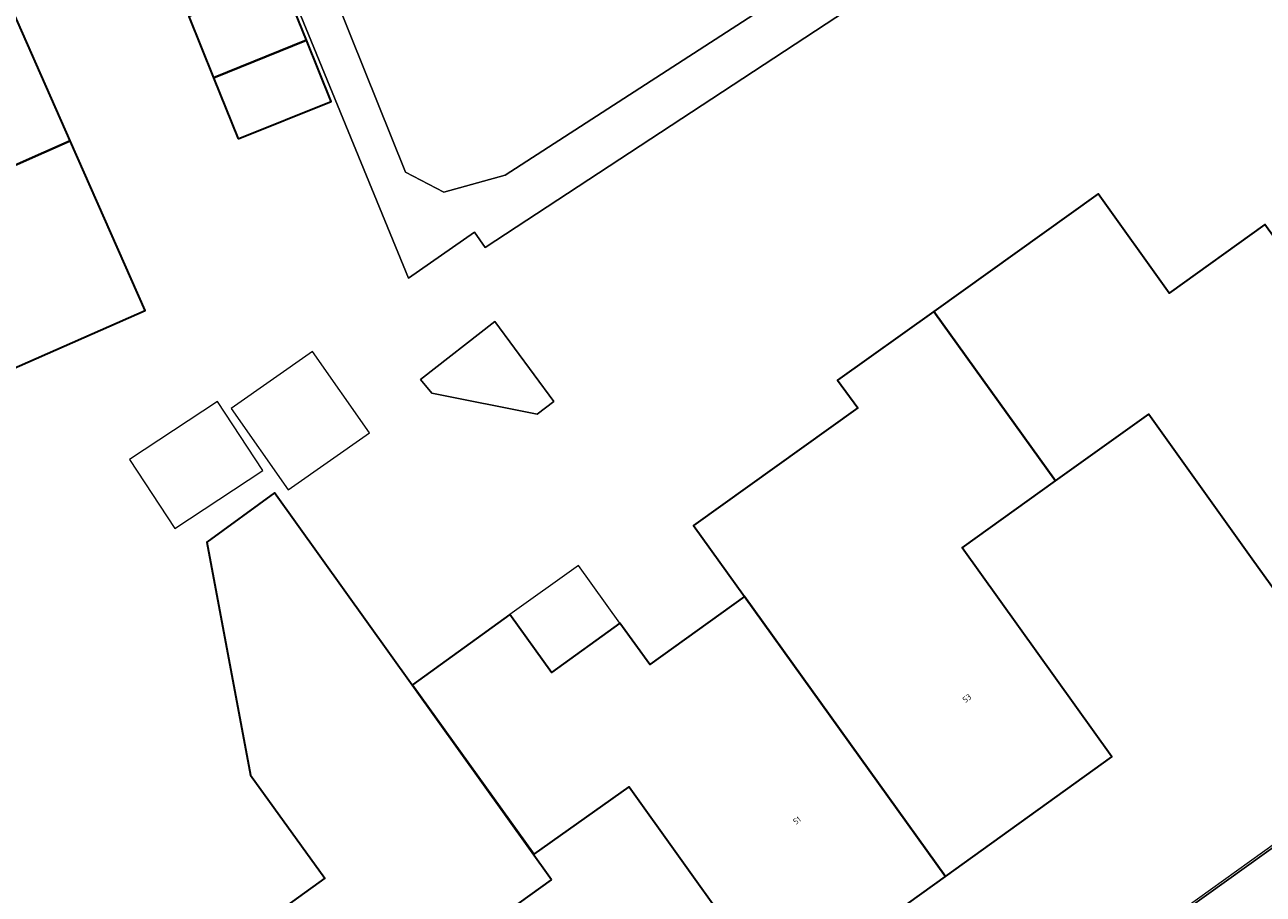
# Model space of a CAD drawing. Header units: metres. Extents: x 237319 to 238937, y 510065 to 511489.
# Tile 107 of 176: x 237941 to 237978, y 511066 to 511092. Entities that reach past the tile are written whole.
import ezdxf
from ezdxf.enums import TextEntityAlignment as Align

# ---------------------------------------------------------------- set-up
doc = ezdxf.new("R2010")
doc.units = ezdxf.units.M
for name, color, linetype, lineweight in [('B-WE-FV-GELEIDING_WILDRASTER-G', 252, 'Continuous', 18), ('B-WE-KG-GRENS_PERCEEL-GV', 252, 'Continuous', 18), ('B-WE-OG-BEBOUWING-GV', 252, 'Continuous', 35), ('B-WE-OG-BEBOUWING-T18', 252, 'Continuous', 18), ('B-WE-OG-BEBOUWING_SCHUUR-GV', 252, 'Continuous', 18), ('B-WE-OG-TERREIN_ERF-GV', 252, 'Continuous', 18), ('B-WE-OG-WATER_MEER-GV', 252, 'Continuous', 18), ('B-WE-VH-OPENVERHARDING-GV', 252, 'Continuous', 18)]:
    doc.layers.add(name, color=color, linetype=linetype, lineweight=lineweight)
doc.styles.add('NLCS-ISO-M100-T18', font='NLCS-ISO.ttf', dxfattribs={"height": 0.18})

# ---------------------------------------------------------------- blocks, each defined once
blk = doc.blocks.new('brk-2025')
at = {"layer": 'B-WE-KG-GRENS_PERCEEL-GV', "flags": 128}
blk.add_lwpolyline([(237979.412, 511067.621), (237971.558, 511061.982), (237963.56, 511056.24), (237949.965, 511046.513), (237947.72, 511049.518), (237945.531, 511052.564), (237943.401, 511055.651), (237941.329, 511058.777), (237939.316, 511061.942), (237937.363, 511065.145), (237935.471, 511068.383), (237933.64, 511071.657), (237937.036, 511073.914), (237934.434, 511078.858), (237930.884, 511076.942), (237929.165, 511080.376), (237927.514, 511083.844), (237925.932, 511087.344), (237924.421, 511090.875), (237922.98, 511094.435)], dxfattribs=at)
blk = doc.blocks.new('bgt-2025')
at = {"layer": 'B-WE-OG-BEBOUWING-GV', "flags": 128}
for points in [[(237942.187, 511088.278), (237939.988, 511093.244), (237931.044, 511089.285), (237933.239, 511084.316)], [(237948.58, 511093.169), (237945.77, 511092.036), (237946.517, 511090.186), (237949.326, 511091.319)], [(237947.263, 511088.335), (237950.073, 511089.469), (237949.326, 511091.319), (237946.517, 511090.186)], [(237935.493, 511079.214), (237944.456, 511083.152), (237942.187, 511088.278), (237933.239, 511084.316)], [(237968.298, 511083.125), (237971.975, 511078.001), (237974.795, 511080.021), (237977.928, 511075.645), (237979.321, 511073.7), (237984.36, 511077.315), (237978.306, 511085.753), (237975.416, 511083.675), (237973.271, 511086.677)], [(237968.298, 511083.125), (237965.39, 511081.048), (237965.996, 511080.208), (237961.036, 511076.655), (237962.577, 511074.507), (237968.648, 511066.047), (237973.682, 511069.663), (237969.155, 511075.981), (237971.975, 511078.001)], [(237956.734, 511065.946), (237948.36, 511077.644), (237946.314, 511076.151), (237947.633, 511069.114), (237949.88, 511065.995), (237945.222, 511062.631), (237951.575, 511053.805), (237957.898, 511058.355), (237956.054, 511060.918), (237953.902, 511063.907)], [(237952.536, 511071.84), (237956.219, 511066.722), (237959.084, 511068.754), (237963.613, 511062.43), (237968.648, 511066.047), (237962.577, 511074.507), (237959.707, 511072.455), (237958.807, 511073.705), (237956.738, 511072.215), (237955.482, 511073.96)]]:
    blk.add_lwpolyline(points, close=True, dxfattribs=at)
at = {"layer": 'B-WE-OG-BEBOUWING_SCHUUR-GV', "flags": 128}
for points in [[(237949.51, 511081.91), (237947.055, 511080.187), (237948.779, 511077.731), (237951.234, 511079.455)], [(237943.975, 511078.649), (237945.349, 511076.561), (237948.013, 511078.314), (237946.639, 511080.403)], [(237955.482, 511073.96), (237956.738, 511072.215), (237958.807, 511073.705), (237957.552, 511075.449)]]:
    blk.add_lwpolyline(points, close=True, dxfattribs=at)
at = {"layer": 'B-WE-OG-TERREIN_ERF-GV', "flags": 128}
for points in [[(237978.951, 511128.408), (237941.849, 511113.386), (237952.322, 511087.33), (237953.484, 511086.727), (237955.342, 511087.238), (237988.115, 511108.418)], [(237981.268, 511102.461), (237954.735, 511085.055), (237954.41, 511085.519), (237952.412, 511084.127), (237941.771, 511110.063), (237938.058, 511108.631), (237923.893, 511102.891), (237920.328, 511101.545)], [(237979.321, 511073.7), (237977.928, 511075.645), (237974.795, 511080.021), (237971.975, 511078.001), (237969.155, 511075.981), (237973.682, 511069.663), (237968.648, 511066.047), (237963.613, 511062.43), (237959.084, 511068.754), (237956.219, 511066.722), (237952.536, 511071.84), (237955.482, 511073.96), (237956.738, 511072.215), (237958.807, 511073.705), (237959.707, 511072.455), (237962.577, 511074.507), (237961.036, 511076.655), (237965.996, 511080.208), (237965.39, 511081.048), (237968.298, 511083.125), (237973.271, 511086.677), (237975.416, 511083.675), (237978.306, 511085.753)], [(237920.328, 511101.545), (237921.736, 511097.546), (237923.513, 511092.885), (237925.74, 511087.547), (237929.168, 511080.117), (237933.314, 511072.144), (237935.105, 511068.908), (237938.083, 511063.915), (237940.809, 511059.584), (237943.759, 511055.076), (237945.493, 511052.592), (237949.934, 511046.424), (238011.007, 511090.176), (238031.059, 511104.587)]]:
    blk.add_lwpolyline(points, dxfattribs=at)
for points in [[(237944.456, 511083.152), (237935.493, 511079.214), (237933.239, 511084.316), (237931.044, 511089.285), (237928.855, 511094.24), (237926.595, 511099.355), (237935.535, 511103.302), (237937.795, 511098.198), (237939.988, 511093.244), (237942.187, 511088.278)], [(237945.77, 511092.036), (237948.58, 511093.169), (237949.326, 511091.319), (237950.073, 511089.469), (237947.263, 511088.335), (237946.517, 511090.186)], [(237956.301, 511080.018), (237953.125, 511080.656), (237952.779, 511081.068), (237955.025, 511082.822), (237956.806, 511080.403)], [(237948.36, 511077.644), (237956.734, 511065.946), (237953.902, 511063.907), (237956.054, 511060.918), (237957.898, 511058.355), (237951.575, 511053.805), (237945.222, 511062.631), (237949.88, 511065.995), (237947.633, 511069.114), (237946.314, 511076.151)]]:
    blk.add_lwpolyline(points, close=True, dxfattribs=at)
at = {"layer": 'B-WE-OG-WATER_MEER-GV', "flags": 128}
blk.add_lwpolyline([(237956.301, 511080.018), (237956.806, 511080.403), (237955.025, 511082.822), (237952.779, 511081.068), (237953.125, 511080.656)], close=True, dxfattribs=at)
at = {"layer": 'B-WE-VH-OPENVERHARDING-GV', "flags": 128}
blk.add_lwpolyline([(238038.549, 511113.837), (238034.418, 511111.195), (238034.242, 511111.09), (238036.018, 511108.346), (238033.352, 511106.61), (238031.059, 511104.587), (238011.007, 511090.176), (237949.934, 511046.424), (237948.309, 511045.255), (237944.335, 511042.409)], dxfattribs=at)
blk.add_lwpolyline([(237941.849, 511113.386), (237940.613, 511112.885), (237941.771, 511110.063), (237952.412, 511084.127), (237954.41, 511085.519), (237954.735, 511085.055), (237981.268, 511102.461), (237988.858, 511107.397), (237988.115, 511108.418), (237955.342, 511087.238), (237953.484, 511086.727), (237952.322, 511087.33)], close=True, dxfattribs=at)
at = {"layer": 'B-WE-KG-GRENS_PERCEEL-GV'}
blk.add_blockref('brk-2025', (0, 0), dxfattribs=at)
at = {"layer": 'B-WE-OG-BEBOUWING-T18', "style": 'NLCS-ISO-M100-T18'}
for s, rotation, p in [('53', 35.5, (237969.3, 511071.433)), ('51', 35.8, (237964.161, 511067.742))]:
    blk.add_text(s, height=0.18, rotation=rotation, dxfattribs=at).set_placement(p, align=Align.MIDDLE)

msp = doc.modelspace()

# ---------------------------------------------------------------- block references
at = {"layer": 'B-WE-FV-GELEIDING_WILDRASTER-G'}
msp.add_blockref('bgt-2025', (0, 0), dxfattribs=at)

doc.saveas('drawing.dxf')
